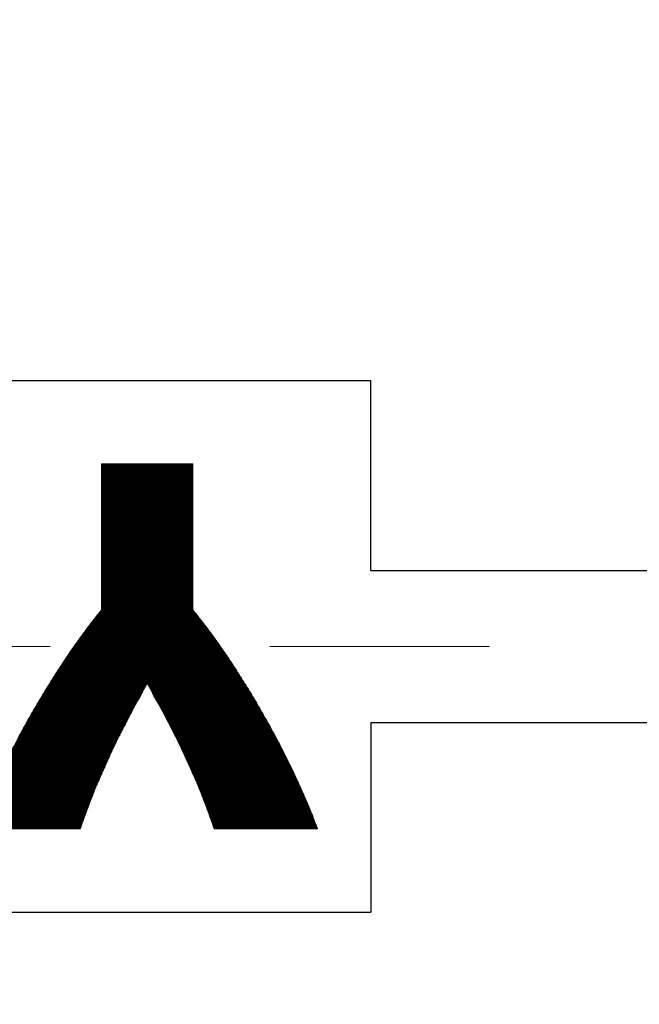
# Model space of a CAD drawing. Header units: millimetres. Extents: x 0 to 1076, y 0 to 742.
# Tile 76 of 134: x 162 to 170, y 483 to 496. Entities that reach past the tile are written whole.
import ezdxf

# ---------------------------------------------------------------- set-up
doc = ezdxf.new("R2010")
doc.units = ezdxf.units.MM
doc.header["$LTSCALE"] = 0.454724
doc.linetypes.add('CENTER', pattern=[50.8, 31.75, -6.35, 6.35, -6.35])
doc.layers.add('NoLayerName_001', color=7, linetype='Continuous')
doc.layers.add('NoLayerName_002', color=7, linetype='Continuous')

# ---------------------------------------------------------------- blocks, each defined once
blk = doc.blocks.new('JZB_0007')
at = {"layer": 'NoLayerName_002', "color": 7, "linetype": 'Continuous', "lineweight": 25}
for p, q in [((30.356, 4.841), (29.16, 3.645)), ((30.347, 4.841), (29.16, 3.654)), ((30.338, 4.841), (29.16, 3.663)), ((30.329, 4.841), (29.16, 3.672)), ((30.32, 4.841), (29.16, 3.681)), ((30.311, 4.841), (29.16, 3.69)), ((30.302, 4.841), (29.16, 3.699)), ((30.293, 4.841), (29.16, 3.708)), ((30.284, 4.841), (29.16, 3.716)), ((30.276, 4.841), (29.16, 3.725)), ((30.267, 4.841), (29.16, 3.734)), ((30.258, 4.841), (29.16, 3.743)), ((30.249, 4.841), (29.16, 3.752)), ((30.24, 4.841), (29.16, 3.761)), ((30.231, 4.841), (29.16, 3.77)), ((30.222, 4.841), (29.16, 3.779)), ((30.213, 4.841), (29.16, 3.788)), ((30.204, 4.841), (29.16, 3.797)), ((30.195, 4.841), (29.16, 3.806)), ((30.186, 4.841), (29.16, 3.814)), ((30.178, 4.841), (29.16, 3.823)), ((30.169, 4.841), (29.16, 3.832)), ((30.16, 4.841), (29.16, 3.841)), ((30.151, 4.841), (29.16, 3.85)), ((30.142, 4.841), (29.16, 3.859)), ((30.133, 4.841), (29.16, 3.868)), ((30.124, 4.841), (29.16, 3.877)), ((30.115, 4.841), (29.16, 3.886)), ((30.106, 4.841), (29.16, 3.895)), ((30.097, 4.841), (29.16, 3.904)), ((30.089, 4.841), (29.16, 3.912)), ((30.08, 4.841), (29.16, 3.921)), ((30.071, 4.841), (29.16, 3.93)), ((30.062, 4.841), (29.16, 3.939)), ((30.053, 4.841), (29.16, 3.948)), ((30.044, 4.841), (29.16, 3.957)), ((30.035, 4.841), (29.16, 3.966)), ((30.026, 4.841), (29.16, 3.975)), ((30.017, 4.841), (29.16, 3.984)), ((30.008, 4.841), (29.16, 3.993)), ((29.999, 4.841), (29.16, 4.002)), ((29.991, 4.841), (29.16, 4.01)), ((29.982, 4.841), (29.16, 4.019)), ((29.973, 4.841), (29.16, 4.028)), ((29.964, 4.841), (29.16, 4.037)), ((29.955, 4.841), (29.16, 4.046)), ((29.946, 4.841), (29.16, 4.055)), ((29.937, 4.841), (29.16, 4.064)), ((29.928, 4.841), (29.16, 4.073)), ((29.919, 4.841), (29.16, 4.082)), ((29.91, 4.841), (29.16, 4.091)), ((29.901, 4.841), (29.16, 4.1)), ((29.893, 4.841), (29.16, 4.108)), ((29.884, 4.841), (29.16, 4.117)), ((29.875, 4.841), (29.16, 4.126)), ((29.866, 4.841), (29.16, 4.135)), ((29.857, 4.841), (29.16, 4.144)), ((29.848, 4.841), (29.16, 4.153)), ((29.839, 4.841), (29.16, 4.162)), ((29.83, 4.841), (29.16, 4.171)), ((29.821, 4.841), (29.16, 4.18)), ((29.812, 4.841), (29.16, 4.189)), ((29.803, 4.841), (29.16, 4.197)), ((29.795, 4.841), (29.16, 4.206)), ((29.786, 4.841), (29.16, 4.215)), ((29.777, 4.841), (29.16, 4.224)), ((29.768, 4.841), (29.16, 4.233)), ((29.759, 4.841), (29.16, 4.242)), ((29.75, 4.841), (29.16, 4.251)), ((29.741, 4.841), (29.16, 4.26)), ((29.732, 4.841), (29.16, 4.269)), ((29.723, 4.841), (29.16, 4.278)), ((29.714, 4.841), (29.16, 4.287)), ((29.705, 4.841), (29.16, 4.295)), ((29.697, 4.841), (29.16, 4.304)), ((29.688, 4.841), (29.16, 4.313)), ((29.679, 4.841), (29.16, 4.322)), ((29.67, 4.841), (29.16, 4.331)), ((29.661, 4.841), (29.16, 4.34)), ((29.652, 4.841), (29.16, 4.349)), ((29.643, 4.841), (29.16, 4.358)), ((29.634, 4.841), (29.16, 4.367)), ((29.625, 4.841), (29.16, 4.376)), ((29.616, 4.841), (29.16, 4.385)), ((29.607, 4.841), (29.16, 4.393)), ((29.599, 4.841), (29.16, 4.402)), ((29.59, 4.841), (29.16, 4.411)), ((29.581, 4.841), (29.16, 4.42)), ((29.572, 4.841), (29.16, 4.429)), ((29.563, 4.841), (29.16, 4.438)), ((29.554, 4.841), (29.16, 4.447)), ((29.545, 4.841), (29.16, 4.456)), ((29.536, 4.841), (29.16, 4.465)), ((29.527, 4.841), (29.16, 4.474)), ((29.518, 4.841), (29.16, 4.483)), ((29.509, 4.841), (29.16, 4.491)), ((29.501, 4.841), (29.16, 4.5)), ((29.492, 4.841), (29.16, 4.509)), ((29.483, 4.841), (29.16, 4.518)), ((29.474, 4.841), (29.16, 4.527)), ((29.465, 4.841), (29.16, 4.536)), ((29.456, 4.841), (29.16, 4.545)), ((29.447, 4.841), (29.16, 4.554)), ((29.438, 4.841), (29.16, 4.563)), ((29.429, 4.841), (29.16, 4.572)), ((29.42, 4.841), (29.16, 4.581)), ((29.411, 4.841), (29.16, 4.589)), ((29.403, 4.841), (29.16, 4.598)), ((29.394, 4.841), (29.16, 4.607)), ((29.385, 4.841), (29.16, 4.616)), ((29.376, 4.841), (29.16, 4.625)), ((29.367, 4.841), (29.16, 4.634)), ((29.358, 4.841), (29.16, 4.643)), ((29.349, 4.841), (29.16, 4.652)), ((29.34, 4.841), (29.16, 4.661)), ((29.331, 4.841), (29.16, 4.67)), ((29.322, 4.841), (29.16, 4.679)), ((29.313, 4.841), (29.16, 4.687)), ((29.305, 4.841), (29.16, 4.696)), ((29.296, 4.841), (29.16, 4.705)), ((29.287, 4.841), (29.16, 4.714)), ((29.278, 4.841), (29.16, 4.723)), ((29.269, 4.841), (29.16, 4.732)), ((29.26, 4.841), (29.16, 4.741)), ((29.251, 4.841), (29.16, 4.75)), ((29.242, 4.841), (29.16, 4.759)), ((29.233, 4.841), (29.16, 4.768)), ((29.224, 4.841), (29.16, 4.777)), ((29.215, 4.841), (29.16, 4.785)), ((29.207, 4.841), (29.16, 4.794)), ((29.198, 4.841), (29.16, 4.803)), ((29.189, 4.841), (29.16, 4.812)), ((29.18, 4.841), (29.16, 4.821)), ((29.171, 4.841), (29.16, 4.83)), ((29.162, 4.841), (29.16, 4.839)), ((30.36, 4.836), (29.16, 3.636)), ((30.36, 4.827), (29.16, 3.627)), ((30.36, 4.818), (29.16, 3.618)), ((30.36, 4.809), (29.16, 3.61)), ((30.36, 4.801), (29.16, 3.601)), ((30.36, 4.792), (29.16, 3.592)), ((30.36, 4.783), (29.16, 3.583)), ((30.36, 4.774), (29.16, 3.574)), ((30.36, 4.765), (29.16, 3.565)), ((30.36, 4.756), (29.16, 3.556)), ((30.36, 4.747), (29.16, 3.547)), ((30.36, 4.738), (29.16, 3.538)), ((30.36, 4.729), (29.16, 3.529)), ((30.36, 4.72), (29.16, 3.52)), ((30.36, 4.711), (29.16, 3.512)), ((30.36, 4.703), (29.16, 3.503)), ((30.36, 4.694), (29.16, 3.494)), ((30.36, 4.685), (29.16, 3.485)), ((30.36, 4.676), (29.16, 3.476)), ((30.36, 4.667), (29.16, 3.467)), ((30.36, 4.658), (29.16, 3.458)), ((30.36, 4.649), (29.16, 3.449)), ((30.36, 4.64), (29.16, 3.44)), ((30.36, 4.631), (29.16, 3.431)), ((30.36, 4.622), (29.16, 3.422)), ((30.36, 4.613), (29.16, 3.414)), ((30.36, 4.605), (29.16, 3.405)), ((30.36, 4.596), (29.16, 3.396)), ((30.36, 4.587), (29.16, 3.387)), ((30.36, 4.578), (29.16, 3.378)), ((30.36, 4.569), (29.16, 3.369)), ((30.36, 4.56), (29.16, 3.36)), ((30.36, 4.551), (29.16, 3.351)), ((30.36, 4.542), (29.16, 3.342)), ((30.36, 4.533), (29.16, 3.333)), ((30.36, 4.524), (29.16, 3.324)), ((30.36, 4.515), (29.16, 3.316)), ((30.36, 4.507), (29.16, 3.307)), ((30.36, 4.498), (29.16, 3.298)), ((30.36, 4.489), (29.16, 3.289)), ((30.36, 4.48), (29.16, 3.28)), ((30.36, 4.471), (29.16, 3.271)), ((30.36, 4.462), (29.16, 3.262)), ((30.36, 4.453), (29.16, 3.253)), ((30.36, 4.444), (29.16, 3.244)), ((30.36, 4.435), (29.16, 3.235)), ((30.36, 4.426), (29.16, 3.226)), ((30.36, 4.417), (29.16, 3.218)), ((30.36, 4.409), (29.16, 3.209)), ((30.36, 4.4), (29.16, 3.2)), ((30.36, 4.391), (29.16, 3.191)), ((30.36, 4.382), (29.16, 3.182)), ((30.36, 4.373), (29.16, 3.173)), ((30.36, 4.364), (29.16, 3.164)), ((30.36, 4.355), (29.16, 3.155)), ((30.36, 4.346), (29.16, 3.146)), ((30.36, 4.337), (29.16, 3.137)), ((30.36, 4.328), (29.16, 3.128)), ((30.36, 4.319), (29.16, 3.12)), ((30.36, 4.311), (29.16, 3.111)), ((30.36, 4.302), (29.16, 3.102)), ((30.36, 4.293), (29.16, 3.093)), ((30.36, 4.284), (29.16, 3.084)), ((30.36, 4.275), (29.16, 3.075)), ((30.36, 4.266), (29.16, 3.066)), ((30.36, 4.257), (29.16, 3.057)), ((30.36, 4.248), (29.16, 3.048)), ((30.36, 4.239), (29.16, 3.039)), ((30.36, 4.23), (29.16, 3.03)), ((30.36, 4.221), (29.16, 3.022)), ((30.36, 4.213), (29.16, 3.013)), ((30.36, 4.204), (29.16, 3.004)), ((30.36, 4.195), (29.16, 2.995)), ((30.36, 4.186), (29.16, 2.986)), ((30.36, 4.177), (29.16, 2.977)), ((30.36, 4.168), (29.16, 2.968)), ((30.36, 4.159), (29.16, 2.959)), ((30.36, 4.15), (29.16, 2.95)), ((30.36, 4.025), (28.855, 2.521)), ((30.36, 4.034), (28.879, 2.554)), ((30.36, 4.043), (28.904, 2.587)), ((30.36, 4.052), (28.929, 2.621)), ((30.36, 4.061), (28.953, 2.655)), ((30.36, 4.07), (28.978, 2.688)), ((30.36, 4.079), (29.007, 2.726)), ((30.36, 4.088), (29.038, 2.766)), ((30.36, 4.097), (29.069, 2.806)), ((30.36, 4.106), (29.1, 2.845)), ((30.36, 4.115), (29.135, 2.89)), ((30.36, 4.141), (29.16, 2.941)), ((30.36, 4.132), (29.16, 2.932)), ((30.36, 4.123), (29.16, 2.924)), ((30.36, 3.892), (28.577, 2.109)), ((30.36, 3.901), (28.592, 2.133)), ((30.36, 3.91), (28.607, 2.157)), ((30.36, 3.919), (28.625, 2.184)), ((30.36, 3.927), (28.643, 2.21)), ((30.36, 3.936), (28.66, 2.237)), ((30.36, 3.945), (28.678, 2.264)), ((30.36, 3.954), (28.696, 2.29)), ((30.36, 3.963), (28.714, 2.317)), ((30.36, 3.972), (28.732, 2.344)), ((30.36, 3.981), (28.752, 2.373)), ((30.36, 3.99), (28.773, 2.403)), ((30.36, 3.999), (28.794, 2.432)), ((30.36, 4.008), (28.814, 2.462)), ((30.36, 4.017), (28.835, 2.492)), ((30.36, 3.758), (28.356, 1.754)), ((30.36, 3.767), (28.371, 1.778)), ((30.36, 3.776), (28.385, 1.802)), ((30.36, 3.785), (28.4, 1.825)), ((30.36, 3.794), (28.415, 1.849)), ((30.36, 3.803), (28.43, 1.873)), ((30.36, 3.812), (28.444, 1.896)), ((30.36, 3.821), (28.459, 1.92)), ((30.36, 3.829), (28.474, 1.943)), ((30.36, 3.838), (28.489, 1.967)), ((30.36, 3.847), (28.503, 1.991)), ((30.36, 3.856), (28.518, 2.014)), ((30.36, 3.865), (28.533, 2.038)), ((30.36, 3.874), (28.547, 2.062)), ((30.36, 3.883), (28.562, 2.085)), ((30.36, 3.634), (28.189, 1.463)), ((30.36, 3.642), (28.201, 1.484)), ((30.36, 3.651), (28.213, 1.505)), ((30.36, 3.66), (28.225, 1.525)), ((30.36, 3.669), (28.237, 1.546)), ((30.36, 3.678), (28.248, 1.567)), ((30.36, 3.687), (28.26, 1.587)), ((30.36, 3.696), (28.272, 1.608)), ((30.36, 3.705), (28.284, 1.629)), ((30.36, 3.714), (28.295, 1.649)), ((30.36, 3.723), (28.307, 1.67)), ((30.36, 3.732), (28.319, 1.691)), ((30.36, 3.74), (28.331, 1.711)), ((30.36, 3.749), (28.343, 1.732)), ((30.36, 3.5), (28.03, 1.17)), ((30.36, 3.509), (28.04, 1.189)), ((30.36, 3.518), (28.049, 1.207)), ((30.36, 3.527), (28.059, 1.225)), ((30.36, 3.536), (28.068, 1.244)), ((30.36, 3.544), (28.078, 1.262)), ((30.36, 3.553), (28.087, 1.281)), ((30.36, 3.562), (28.097, 1.299)), ((30.36, 3.571), (28.107, 1.318)), ((30.36, 3.58), (28.119, 1.339)), ((30.36, 3.589), (28.131, 1.36)), ((30.36, 3.598), (28.142, 1.38)), ((30.36, 3.607), (28.154, 1.401)), ((30.36, 3.616), (28.166, 1.422)), ((30.36, 3.625), (28.178, 1.442)), ((30.36, 3.375), (27.897, 0.913)), ((30.36, 3.384), (27.907, 0.931)), ((30.36, 3.393), (27.916, 0.95)), ((30.36, 3.402), (27.926, 0.968)), ((30.36, 3.411), (27.935, 0.986)), ((30.36, 3.42), (27.945, 1.005)), ((30.36, 3.429), (27.954, 1.023)), ((30.36, 3.438), (27.964, 1.041)), ((30.36, 3.446), (27.973, 1.06)), ((30.36, 3.455), (27.983, 1.078)), ((30.36, 3.464), (27.992, 1.097)), ((30.36, 3.473), (28.002, 1.115)), ((30.36, 3.482), (28.011, 1.133)), ((30.36, 3.491), (28.021, 1.152)), ((30.36, 3.242), (27.78, 0.661)), ((30.36, 3.25), (27.787, 0.678)), ((30.36, 3.259), (27.795, 0.694)), ((30.36, 3.268), (27.802, 0.711)), ((30.36, 3.277), (27.81, 0.727)), ((30.36, 3.286), (27.817, 0.744)), ((30.36, 3.295), (27.825, 0.76)), ((30.36, 3.304), (27.832, 0.776)), ((30.36, 3.313), (27.84, 0.793)), ((30.36, 3.322), (27.847, 0.809)), ((30.36, 3.331), (27.855, 0.826)), ((30.36, 3.34), (27.862, 0.842)), ((30.36, 3.348), (27.87, 0.858)), ((30.36, 3.357), (27.878, 0.876)), ((30.36, 3.366), (27.888, 0.894)), ((30.36, 3.117), (27.675, 0.432)), ((30.36, 3.126), (27.682, 0.448)), ((30.36, 3.135), (27.69, 0.464)), ((30.36, 3.144), (27.697, 0.481)), ((30.36, 3.152), (27.705, 0.497)), ((30.36, 3.161), (27.712, 0.514)), ((30.36, 3.17), (27.72, 0.53)), ((30.36, 3.179), (27.727, 0.547)), ((30.36, 3.188), (27.735, 0.563)), ((30.36, 3.197), (27.742, 0.579)), ((30.36, 3.206), (27.75, 0.596)), ((30.36, 3.215), (27.757, 0.612)), ((30.36, 3.224), (27.765, 0.629)), ((30.36, 3.233), (27.772, 0.645)), ((30.36, 2.983), (27.582, 0.205)), ((30.36, 2.992), (27.588, 0.22)), ((30.36, 3.001), (27.594, 0.235)), ((30.36, 3.01), (27.6, 0.25)), ((30.36, 3.019), (27.606, 0.265)), ((30.36, 3.028), (27.613, 0.28)), ((30.36, 3.037), (27.619, 0.295)), ((30.36, 3.046), (27.625, 0.311)), ((30.36, 3.054), (27.631, 0.326)), ((30.36, 3.063), (27.637, 0.341)), ((30.36, 3.072), (27.643, 0.356)), ((30.36, 3.081), (27.649, 0.371)), ((30.36, 3.09), (27.656, 0.386)), ((30.36, 3.099), (27.662, 0.401)), ((30.36, 3.108), (27.668, 0.416)), ((30.376, 2.901), (27.523, 0.048)), ((30.38, 2.896), (27.524, 0.04)), ((30.372, 2.906), (27.528, 0.062)), ((30.368, 2.911), (27.533, 0.076)), ((30.384, 2.891), (27.533, 0.04)), ((30.364, 2.916), (27.538, 0.09)), ((30.388, 2.886), (27.541, 0.04)), ((30.36, 2.921), (27.543, 0.104)), ((30.36, 2.93), (27.549, 0.119)), ((30.392, 2.881), (27.55, 0.04)), ((30.36, 2.939), (27.554, 0.133)), ((30.396, 2.876), (27.559, 0.04)), ((30.36, 2.948), (27.56, 0.148)), ((30.36, 2.956), (27.565, 0.162)), ((30.4, 2.871), (27.568, 0.04)), ((30.36, 2.965), (27.571, 0.176)), ((30.36, 2.974), (27.576, 0.191)), ((30.403, 2.867), (27.577, 0.04)), ((30.407, 2.862), (27.586, 0.04)), ((30.411, 2.857), (27.595, 0.04)), ((30.415, 2.852), (27.604, 0.04)), ((30.419, 2.847), (27.613, 0.04)), ((30.423, 2.842), (27.622, 0.04)), ((30.427, 2.837), (27.631, 0.04)), ((30.431, 2.832), (27.639, 0.04)), ((30.435, 2.827), (27.648, 0.04)), ((30.439, 2.822), (27.657, 0.04)), ((30.443, 2.817), (27.666, 0.04)), ((30.447, 2.812), (27.675, 0.04)), ((30.451, 2.807), (27.684, 0.04)), ((30.455, 2.802), (27.693, 0.04)), ((30.459, 2.797), (27.702, 0.04)), ((30.463, 2.792), (27.711, 0.04)), ((30.466, 2.787), (27.72, 0.04)), ((30.47, 2.782), (27.729, 0.04)), ((30.474, 2.777), (27.737, 0.04)), ((30.478, 2.772), (27.746, 0.04)), ((30.482, 2.767), (27.755, 0.04)), ((30.486, 2.762), (27.764, 0.04)), ((30.489, 2.756), (27.773, 0.04)), ((30.493, 2.751), (27.782, 0.04)), ((30.497, 2.746), (27.791, 0.04)), ((30.501, 2.741), (27.8, 0.04)), ((30.505, 2.736), (27.809, 0.04)), ((30.509, 2.731), (27.818, 0.04)), ((30.512, 2.726), (27.827, 0.04)), ((30.516, 2.721), (27.835, 0.04)), ((30.52, 2.716), (27.844, 0.04)), ((30.524, 2.711), (27.853, 0.04)), ((30.528, 2.706), (29.763, 1.941)), ((30.532, 2.701), (29.767, 1.936)), ((30.536, 2.696), (29.77, 1.93)), ((30.539, 2.691), (29.773, 1.924)), ((30.543, 2.685), (29.776, 1.919)), ((30.547, 2.68), (29.78, 1.913)), ((30.551, 2.675), (29.783, 1.907)), ((30.555, 2.67), (29.786, 1.902)), ((30.559, 2.665), (29.789, 1.896)), ((30.562, 2.66), (29.793, 1.89)), ((30.566, 2.655), (29.796, 1.885)), ((30.57, 2.65), (29.799, 1.879)), ((30.574, 2.645), (29.802, 1.873)), ((30.578, 2.64), (29.806, 1.868)), ((30.582, 2.635), (29.809, 1.862)), ((30.585, 2.63), (29.812, 1.856)), ((30.589, 2.625), (29.815, 1.851)), ((30.593, 2.619), (29.819, 1.845)), ((30.597, 2.614), (29.822, 1.839)), ((30.6, 2.609), (29.825, 1.834)), ((30.604, 2.604), (29.828, 1.828)), ((30.608, 2.599), (29.831, 1.822)), ((30.612, 2.594), (29.835, 1.816)), ((30.615, 2.588), (29.838, 1.811)), ((30.619, 2.583), (29.841, 1.805)), ((30.623, 2.578), (29.844, 1.799)), ((30.626, 2.573), (29.847, 1.794)), ((30.63, 2.568), (29.851, 1.788)), ((30.634, 2.562), (29.854, 1.782)), ((30.638, 2.557), (29.857, 1.776)), ((30.641, 2.552), (29.86, 1.771)), ((30.645, 2.547), (29.863, 1.765)), ((30.649, 2.542), (29.866, 1.759)), ((30.653, 2.537), (29.87, 1.754)), ((30.656, 2.531), (29.873, 1.748)), ((30.66, 2.526), (29.876, 1.742)), ((30.664, 2.521), (29.879, 1.737)), ((30.667, 2.516), (29.882, 1.731)), ((30.671, 2.511), (29.886, 1.725)), ((30.675, 2.505), (29.889, 1.719)), ((30.679, 2.5), (29.892, 1.714)), ((30.682, 2.495), (29.895, 1.708)), ((30.686, 2.49), (29.898, 1.702)), ((30.69, 2.485), (29.901, 1.696)), ((30.693, 2.479), (29.904, 1.69)), ((30.697, 2.474), (29.907, 1.684)), ((30.701, 2.469), (29.91, 1.678)), ((30.705, 2.464), (29.913, 1.673)), ((30.708, 2.459), (29.916, 1.667)), ((30.712, 2.454), (29.919, 1.661)), ((30.716, 2.448), (29.922, 1.655)), ((30.719, 2.443), (29.926, 1.649)), ((30.723, 2.438), (29.929, 1.643)), ((30.727, 2.432), (29.932, 1.637)), ((30.73, 2.427), (29.935, 1.632)), ((30.734, 2.422), (29.938, 1.626)), ((30.737, 2.416), (29.941, 1.62)), ((30.741, 2.411), (29.944, 1.614)), ((30.744, 2.406), (29.947, 1.608)), ((30.748, 2.4), (29.95, 1.602)), ((30.752, 2.395), (29.953, 1.596)), ((30.755, 2.39), (29.956, 1.59)), ((30.759, 2.384), (29.959, 1.585)), ((30.762, 2.379), (29.962, 1.579)), ((30.766, 2.374), (29.965, 1.573)), ((30.769, 2.368), (29.968, 1.567)), ((30.773, 2.363), (29.971, 1.561)), ((30.777, 2.358), (29.974, 1.555)), ((30.78, 2.352), (29.977, 1.549)), ((30.784, 2.347), (29.98, 1.544)), ((30.787, 2.342), (29.983, 1.538)), ((30.791, 2.336), (29.986, 1.532)), ((30.794, 2.331), (29.989, 1.526)), ((30.798, 2.326), (29.992, 1.52)), ((30.802, 2.32), (29.996, 1.514)), ((30.805, 2.315), (29.999, 1.508)), ((30.809, 2.31), (30.002, 1.503)), ((30.812, 2.304), (30.005, 1.497)), ((30.816, 2.299), (30.008, 1.491)), ((30.819, 2.294), (30.011, 1.485)), ((30.823, 2.288), (30.014, 1.479)), ((30.826, 2.283), (30.017, 1.473)), ((30.83, 2.278), (30.02, 1.467)), ((30.834, 2.272), (30.023, 1.461)), ((30.837, 2.267), (30.026, 1.456)), ((30.841, 2.261), (30.029, 1.45)), ((30.844, 2.256), (30.032, 1.444)), ((30.848, 2.251), (30.035, 1.438)), ((30.851, 2.245), (30.038, 1.432)), ((30.855, 2.24), (30.041, 1.426)), ((30.859, 2.235), (30.044, 1.42)), ((30.862, 2.229), (30.047, 1.415)), ((30.866, 2.224), (30.05, 1.409)), ((30.869, 2.219), (30.053, 1.403)), ((30.873, 2.213), (30.056, 1.397)), ((30.876, 2.208), (30.059, 1.391)), ((30.88, 2.203), (30.062, 1.385)), ((30.884, 2.197), (30.066, 1.379)), ((30.887, 2.192), (30.069, 1.373)), ((30.891, 2.187), (30.072, 1.368)), ((30.894, 2.181), (30.075, 1.362)), ((30.898, 2.176), (30.078, 1.356)), ((30.901, 2.171), (30.081, 1.35)), ((30.905, 2.165), (30.084, 1.344)), ((30.909, 2.16), (30.087, 1.338)), ((30.912, 2.155), (30.09, 1.332)), ((30.916, 2.149), (30.093, 1.327)), ((30.919, 2.144), (30.096, 1.321)), ((30.923, 2.139), (30.099, 1.315)), ((30.926, 2.133), (30.102, 1.309)), ((30.93, 2.128), (30.105, 1.303)), ((30.934, 2.123), (30.108, 1.297)), ((30.937, 2.117), (30.111, 1.291)), ((30.941, 2.112), (30.114, 1.286)), ((30.944, 2.107), (30.117, 1.28)), ((30.948, 2.101), (30.12, 1.274)), ((30.951, 2.096), (30.123, 1.268)), ((30.955, 2.091), (30.126, 1.262)), ((30.959, 2.085), (30.129, 1.256)), ((30.962, 2.08), (30.132, 1.25)), ((30.966, 2.075), (30.136, 1.244)), ((30.969, 2.069), (30.139, 1.239)), ((30.973, 2.064), (30.142, 1.233)), ((30.976, 2.058), (30.145, 1.227)), ((30.98, 2.053), (30.148, 1.221)), ((30.983, 2.047), (30.151, 1.215)), ((30.986, 2.042), (30.154, 1.209)), ((30.99, 2.036), (30.157, 1.203)), ((30.993, 2.031), (30.16, 1.198)), ((30.996, 2.025), (30.163, 1.192)), ((31, 2.02), (30.166, 1.186)), ((31.003, 2.014), (30.169, 1.18)), ((31.007, 2.009), (30.172, 1.174)), ((31.01, 2.003), (30.175, 1.168)), ((31.013, 1.998), (30.177, 1.162)), ((31.017, 1.992), (30.18, 1.155)), ((31.02, 1.987), (30.183, 1.149)), ((31.023, 1.981), (30.186, 1.143)), ((31.027, 1.975), (30.189, 1.137)), ((31.03, 1.97), (30.191, 1.131)), ((31.034, 1.964), (30.194, 1.125)), ((31.037, 1.959), (30.197, 1.119)), ((31.04, 1.953), (30.2, 1.113)), ((31.044, 1.948), (30.202, 1.106)), ((29.747, 1.925), (27.862, 0.04)), ((29.735, 1.904), (27.871, 0.04)), ((29.724, 1.884), (27.88, 0.04)), ((29.713, 1.864), (27.889, 0.04)), ((29.701, 1.844), (27.898, 0.04)), ((29.69, 1.823), (27.907, 0.04)), ((31.047, 1.942), (30.205, 1.1)), ((31.051, 1.937), (30.208, 1.094)), ((31.054, 1.931), (30.211, 1.088)), ((31.057, 1.926), (30.213, 1.082)), ((31.061, 1.92), (30.216, 1.076)), ((31.064, 1.915), (30.219, 1.07)), ((31.067, 1.909), (30.222, 1.063)), ((31.071, 1.904), (30.225, 1.057)), ((31.074, 1.898), (30.227, 1.051)), ((31.078, 1.893), (30.23, 1.045)), ((31.081, 1.887), (30.233, 1.039)), ((31.084, 1.881), (30.236, 1.033)), ((31.088, 1.876), (30.238, 1.027)), ((31.091, 1.87), (30.241, 1.021)), ((31.094, 1.865), (30.244, 1.014)), ((31.098, 1.859), (30.247, 1.008)), ((31.101, 1.854), (30.25, 1.002)), ((31.105, 1.848), (30.252, 0.996)), ((31.108, 1.843), (30.255, 0.99)), ((31.111, 1.837), (30.258, 0.984)), ((31.115, 1.832), (30.261, 0.978)), ((31.118, 1.826), (30.263, 0.971)), ((31.121, 1.821), (30.266, 0.965)), ((31.125, 1.815), (30.269, 0.959)), ((29.679, 1.803), (27.916, 0.04)), ((29.667, 1.783), (27.925, 0.04)), ((29.656, 1.763), (27.933, 0.04)), ((29.645, 1.742), (27.942, 0.04)), ((29.633, 1.722), (27.951, 0.04)), ((29.622, 1.702), (27.96, 0.04)), ((31.128, 1.81), (30.272, 0.953)), ((31.132, 1.804), (30.275, 0.947)), ((31.135, 1.799), (30.277, 0.941)), ((31.138, 1.793), (30.28, 0.935)), ((31.142, 1.787), (30.283, 0.929)), ((31.145, 1.782), (30.286, 0.922)), ((31.149, 1.776), (30.288, 0.916)), ((31.152, 1.771), (30.291, 0.91)), ((31.155, 1.765), (30.294, 0.904)), ((31.159, 1.76), (30.297, 0.898)), ((31.162, 1.754), (30.3, 0.892)), ((31.165, 1.749), (30.302, 0.886)), ((31.169, 1.743), (30.305, 0.879)), ((31.172, 1.738), (30.308, 0.873)), ((31.176, 1.732), (30.311, 0.867)), ((31.179, 1.727), (30.313, 0.861)), ((31.182, 1.721), (30.316, 0.855)), ((31.186, 1.716), (30.319, 0.849)), ((31.189, 1.71), (30.322, 0.843)), ((31.192, 1.705), (30.324, 0.837)), ((31.196, 1.699), (30.327, 0.83)), ((31.199, 1.693), (30.33, 0.824)), ((31.203, 1.688), (30.333, 0.818)), ((29.61, 1.681), (27.969, 0.04)), ((29.599, 1.661), (27.978, 0.04)), ((29.589, 1.642), (27.987, 0.04)), ((29.58, 1.624), (27.996, 0.04)), ((29.57, 1.606), (28.005, 0.04)), ((29.561, 1.588), (28.014, 0.04)), ((29.552, 1.569), (28.023, 0.04)), ((31.206, 1.682), (30.336, 0.812)), ((31.209, 1.677), (30.338, 0.806)), ((31.213, 1.671), (30.341, 0.8)), ((31.216, 1.666), (30.344, 0.794)), ((31.219, 1.66), (30.347, 0.787)), ((31.223, 1.655), (30.349, 0.781)), ((31.226, 1.649), (30.352, 0.775)), ((31.229, 1.644), (30.355, 0.769)), ((31.233, 1.638), (30.358, 0.763)), ((31.236, 1.632), (30.361, 0.757)), ((31.239, 1.626), (30.363, 0.751)), ((31.242, 1.621), (30.366, 0.745)), ((31.245, 1.615), (30.369, 0.738)), ((31.249, 1.609), (30.372, 0.732)), ((31.252, 1.604), (30.374, 0.726)), ((31.255, 1.598), (30.377, 0.72)), ((31.258, 1.592), (30.38, 0.714)), ((31.261, 1.586), (30.383, 0.708)), ((31.265, 1.581), (30.386, 0.702)), ((31.268, 1.575), (30.388, 0.695)), ((31.271, 1.569), (30.391, 0.689)), ((31.274, 1.563), (30.394, 0.683)), ((31.277, 1.558), (30.397, 0.677)), ((29.542, 1.551), (28.031, 0.04)), ((29.533, 1.533), (28.04, 0.04)), ((29.524, 1.515), (28.049, 0.04)), ((29.514, 1.496), (28.058, 0.04)), ((29.505, 1.478), (28.067, 0.04)), ((29.496, 1.46), (28.076, 0.04)), ((29.486, 1.442), (28.085, 0.04)), ((31.28, 1.552), (30.399, 0.671)), ((31.284, 1.546), (30.402, 0.665)), ((31.287, 1.541), (30.405, 0.659)), ((31.29, 1.535), (30.408, 0.653)), ((31.293, 1.529), (30.411, 0.646)), ((31.296, 1.523), (30.413, 0.64)), ((31.3, 1.518), (30.416, 0.634)), ((31.303, 1.512), (30.419, 0.628)), ((31.306, 1.506), (30.421, 0.621)), ((31.309, 1.501), (30.424, 0.615)), ((31.312, 1.495), (30.426, 0.609)), ((31.316, 1.489), (30.429, 0.602)), ((31.319, 1.483), (30.431, 0.596)), ((31.322, 1.478), (30.434, 0.59)), ((31.325, 1.472), (30.436, 0.583)), ((31.328, 1.466), (30.439, 0.577)), ((31.332, 1.461), (30.441, 0.57)), ((31.335, 1.455), (30.444, 0.564)), ((31.338, 1.449), (30.447, 0.558)), ((31.341, 1.443), (30.449, 0.551)), ((31.344, 1.438), (30.452, 0.545)), ((31.347, 1.432), (30.454, 0.539)), ((31.351, 1.426), (30.457, 0.532)), ((29.477, 1.423), (28.094, 0.04)), ((29.468, 1.405), (28.103, 0.04)), ((29.458, 1.387), (28.112, 0.04)), ((29.449, 1.369), (28.121, 0.04)), ((29.44, 1.35), (28.129, 0.04)), ((29.43, 1.332), (28.138, 0.04)), ((29.421, 1.314), (28.147, 0.04)), ((31.354, 1.42), (30.459, 0.526)), ((31.357, 1.415), (30.462, 0.52)), ((31.36, 1.409), (30.464, 0.513)), ((31.363, 1.403), (30.467, 0.507)), ((31.367, 1.398), (30.469, 0.5)), ((31.37, 1.392), (30.472, 0.494)), ((31.373, 1.386), (30.475, 0.488)), ((31.376, 1.38), (30.477, 0.481)), ((31.379, 1.375), (30.48, 0.475)), ((31.383, 1.369), (30.482, 0.469)), ((31.386, 1.363), (30.485, 0.462)), ((31.389, 1.358), (30.487, 0.456)), ((31.392, 1.352), (30.49, 0.45)), ((31.395, 1.346), (30.492, 0.443)), ((31.398, 1.34), (30.495, 0.437)), ((31.402, 1.335), (30.497, 0.43)), ((31.405, 1.329), (30.5, 0.424)), ((31.408, 1.323), (30.502, 0.418)), ((31.411, 1.318), (30.505, 0.411)), ((31.414, 1.312), (30.508, 0.405)), ((31.418, 1.306), (30.51, 0.399)), ((31.421, 1.3), (30.513, 0.392)), ((29.412, 1.296), (28.156, 0.04)), ((29.402, 1.277), (28.165, 0.04)), ((29.393, 1.259), (28.174, 0.04)), ((29.384, 1.241), (28.183, 0.04)), ((29.374, 1.223), (28.192, 0.04)), ((29.365, 1.204), (28.201, 0.04)), ((29.356, 1.186), (28.21, 0.04)), ((29.346, 1.168), (28.219, 0.04)), ((31.424, 1.295), (30.515, 0.386)), ((31.427, 1.289), (30.518, 0.38)), ((31.43, 1.283), (30.52, 0.373)), ((31.434, 1.278), (30.523, 0.367)), ((31.437, 1.272), (30.525, 0.36)), ((31.44, 1.266), (30.528, 0.354)), ((31.443, 1.26), (30.53, 0.347)), ((31.446, 1.255), (30.532, 0.341)), ((31.45, 1.249), (30.535, 0.334)), ((31.453, 1.243), (30.537, 0.328)), ((31.456, 1.237), (30.539, 0.321)), ((31.459, 1.232), (30.542, 0.314)), ((31.462, 1.226), (30.544, 0.308)), ((31.465, 1.22), (30.547, 0.301)), ((31.469, 1.215), (30.549, 0.295)), ((31.472, 1.209), (30.551, 0.288)), ((31.475, 1.203), (30.554, 0.282)), ((31.478, 1.197), (30.556, 0.275)), ((31.481, 1.191), (30.558, 0.269)), ((31.484, 1.185), (30.561, 0.262)), ((31.487, 1.179), (30.563, 0.256)), ((31.49, 1.173), (30.565, 0.249)), ((31.493, 1.167), (30.568, 0.243)), ((29.337, 1.15), (28.227, 0.04)), ((29.328, 1.132), (28.236, 0.04)), ((29.319, 1.114), (28.245, 0.04)), ((29.312, 1.098), (28.254, 0.04)), ((29.305, 1.082), (28.263, 0.04)), ((29.297, 1.066), (28.272, 0.04)), ((29.29, 1.05), (28.281, 0.04)), ((31.496, 1.161), (30.57, 0.236)), ((31.499, 1.155), (30.573, 0.229)), ((31.502, 1.15), (30.575, 0.223)), ((31.505, 1.144), (30.577, 0.216)), ((31.508, 1.138), (30.58, 0.21)), ((31.511, 1.132), (30.582, 0.203)), ((31.514, 1.126), (30.584, 0.197)), ((31.516, 1.12), (30.587, 0.19)), ((31.519, 1.114), (30.589, 0.184)), ((31.522, 1.108), (30.592, 0.177)), ((31.525, 1.102), (30.594, 0.171)), ((31.528, 1.096), (30.596, 0.164)), ((31.531, 1.09), (30.599, 0.158)), ((31.534, 1.084), (30.601, 0.151)), ((31.537, 1.078), (30.603, 0.144)), ((31.54, 1.072), (30.606, 0.138)), ((31.543, 1.067), (30.608, 0.131)), ((31.546, 1.061), (30.61, 0.125)), ((31.549, 1.055), (30.613, 0.118)), ((31.552, 1.049), (30.615, 0.112)), ((31.555, 1.043), (30.618, 0.105)), ((31.558, 1.037), (30.62, 0.099)), ((29.283, 1.034), (28.29, 0.04)), ((29.276, 1.017), (28.299, 0.04)), ((29.269, 1.001), (28.308, 0.04)), ((29.262, 0.985), (28.317, 0.04)), ((29.255, 0.969), (28.325, 0.04)), ((29.247, 0.953), (28.334, 0.04)), ((29.24, 0.937), (28.343, 0.04)), ((29.233, 0.921), (28.352, 0.04)), ((31.561, 1.031), (30.622, 0.092)), ((31.564, 1.025), (30.624, 0.085)), ((31.567, 1.019), (30.627, 0.079)), ((31.57, 1.013), (30.629, 0.072)), ((31.573, 1.007), (30.631, 0.065)), ((31.576, 1.001), (30.633, 0.059)), ((31.579, 0.995), (30.636, 0.052)), ((31.582, 0.99), (30.638, 0.045)), ((31.585, 0.984), (30.642, 0.04)), ((31.588, 0.978), (30.651, 0.04)), ((31.591, 0.972), (30.659, 0.04)), ((31.594, 0.966), (30.668, 0.04)), ((31.597, 0.96), (30.677, 0.04)), ((31.6, 0.954), (30.686, 0.04)), ((31.603, 0.948), (30.695, 0.04)), ((31.606, 0.942), (30.704, 0.04)), ((31.609, 0.936), (30.713, 0.04)), ((31.612, 0.93), (30.722, 0.04)), ((31.615, 0.924), (30.731, 0.04)), ((31.618, 0.918), (30.74, 0.04)), ((31.621, 0.912), (30.749, 0.04)), ((29.226, 0.905), (28.361, 0.04)), ((29.219, 0.889), (28.37, 0.04)), ((29.212, 0.873), (28.379, 0.04)), ((29.205, 0.857), (28.388, 0.04)), ((29.197, 0.841), (28.397, 0.04)), ((29.19, 0.825), (28.406, 0.04)), ((29.183, 0.809), (28.414, 0.04)), ((29.176, 0.793), (28.423, 0.04)), ((31.624, 0.907), (30.757, 0.04)), ((31.627, 0.901), (30.766, 0.04)), ((31.63, 0.895), (30.775, 0.04)), ((31.633, 0.889), (30.784, 0.04)), ((31.636, 0.883), (30.793, 0.04)), ((31.639, 0.877), (30.802, 0.04)), ((31.642, 0.871), (30.811, 0.04)), ((31.645, 0.865), (30.82, 0.04)), ((31.648, 0.859), (30.829, 0.04)), ((31.651, 0.853), (30.838, 0.04)), ((31.654, 0.847), (30.846, 0.04)), ((31.657, 0.841), (30.855, 0.04)), ((31.66, 0.835), (30.864, 0.04)), ((31.663, 0.83), (30.873, 0.04)), ((31.666, 0.824), (30.882, 0.04)), ((31.669, 0.818), (30.891, 0.04)), ((31.672, 0.812), (30.9, 0.04)), ((31.675, 0.806), (30.909, 0.04)), ((31.678, 0.8), (30.918, 0.04)), ((31.681, 0.794), (30.927, 0.04)), ((31.683, 0.788), (30.936, 0.04)), ((31.686, 0.782), (30.944, 0.04)), ((29.169, 0.777), (28.432, 0.04)), ((29.162, 0.761), (28.441, 0.04)), ((29.155, 0.745), (28.45, 0.04)), ((29.147, 0.729), (28.459, 0.04)), ((29.14, 0.713), (28.468, 0.04)), ((29.133, 0.696), (28.477, 0.04)), ((29.126, 0.68), (28.486, 0.04)), ((29.119, 0.664), (28.495, 0.04)), ((29.112, 0.648), (28.504, 0.04)), ((31.689, 0.776), (30.953, 0.04)), ((31.692, 0.77), (30.962, 0.04)), ((31.695, 0.764), (30.971, 0.04)), ((31.698, 0.758), (30.98, 0.04)), ((31.701, 0.752), (30.989, 0.04)), ((31.704, 0.746), (30.998, 0.04)), ((31.706, 0.74), (31.007, 0.04)), ((31.709, 0.733), (31.016, 0.04)), ((31.712, 0.727), (31.025, 0.04)), ((31.714, 0.721), (31.034, 0.04)), ((31.717, 0.715), (31.042, 0.04)), ((31.72, 0.709), (31.051, 0.04)), ((31.723, 0.702), (31.06, 0.04)), ((31.725, 0.696), (31.069, 0.04)), ((31.728, 0.69), (31.078, 0.04)), ((31.731, 0.684), (31.087, 0.04)), ((31.734, 0.678), (31.096, 0.04)), ((31.736, 0.672), (31.105, 0.04)), ((31.739, 0.665), (31.114, 0.04)), ((31.742, 0.659), (31.123, 0.04)), ((31.745, 0.653), (31.132, 0.04)), ((29.105, 0.632), (28.512, 0.04)), ((29.097, 0.616), (28.521, 0.04)), ((29.09, 0.6), (28.53, 0.04)), ((29.083, 0.584), (28.539, 0.04)), ((29.077, 0.569), (28.548, 0.04)), ((29.071, 0.554), (28.557, 0.04)), ((29.065, 0.539), (28.566, 0.04)), ((29.06, 0.525), (28.575, 0.04)), ((31.747, 0.647), (31.14, 0.04)), ((31.75, 0.641), (31.149, 0.04)), ((31.753, 0.635), (31.158, 0.04)), ((31.756, 0.628), (31.167, 0.04)), ((31.758, 0.622), (31.176, 0.04)), ((31.761, 0.616), (31.185, 0.04)), ((31.764, 0.61), (31.194, 0.04)), ((31.766, 0.604), (31.203, 0.04)), ((31.769, 0.598), (31.212, 0.04)), ((31.772, 0.591), (31.221, 0.04)), ((31.775, 0.585), (31.23, 0.04)), ((31.777, 0.579), (31.238, 0.04)), ((31.78, 0.573), (31.247, 0.04)), ((31.783, 0.567), (31.256, 0.04)), ((31.786, 0.561), (31.265, 0.04)), ((31.788, 0.554), (31.274, 0.04)), ((31.791, 0.548), (31.283, 0.04)), ((31.794, 0.542), (31.292, 0.04)), ((31.797, 0.536), (31.301, 0.04)), ((31.799, 0.53), (31.31, 0.04)), ((31.802, 0.524), (31.319, 0.04)), ((29.054, 0.51), (28.584, 0.04)), ((29.048, 0.496), (28.593, 0.04)), ((29.042, 0.481), (28.602, 0.04)), ((29.037, 0.466), (28.61, 0.04)), ((29.031, 0.452), (28.619, 0.04)), ((29.025, 0.437), (28.628, 0.04)), ((29.019, 0.422), (28.637, 0.04)), ((29.014, 0.408), (28.646, 0.04)), ((29.008, 0.393), (28.655, 0.04)), ((31.805, 0.517), (31.328, 0.04)), ((31.808, 0.511), (31.336, 0.04)), ((31.81, 0.505), (31.345, 0.04)), ((31.813, 0.499), (31.354, 0.04)), ((31.816, 0.493), (31.363, 0.04)), ((31.818, 0.486), (31.372, 0.04)), ((31.821, 0.48), (31.381, 0.04)), ((31.824, 0.474), (31.39, 0.04)), ((31.827, 0.468), (31.399, 0.04)), ((31.829, 0.462), (31.408, 0.04)), ((31.832, 0.456), (31.417, 0.04)), ((31.835, 0.449), (31.426, 0.04)), ((31.838, 0.443), (31.434, 0.04)), ((31.84, 0.437), (31.443, 0.04)), ((31.843, 0.431), (31.452, 0.04)), ((31.846, 0.425), (31.461, 0.04)), ((31.849, 0.419), (31.47, 0.04)), ((31.851, 0.412), (31.479, 0.04)), ((31.854, 0.406), (31.488, 0.04)), ((31.857, 0.4), (31.497, 0.04)), ((31.86, 0.394), (31.506, 0.04)), ((29.002, 0.378), (28.664, 0.04)), ((28.996, 0.364), (28.673, 0.04)), ((28.991, 0.349), (28.682, 0.04)), ((28.985, 0.334), (28.691, 0.04)), ((28.979, 0.32), (28.7, 0.04)), ((28.974, 0.305), (28.708, 0.04)), ((28.969, 0.291), (28.717, 0.04)), ((28.964, 0.278), (28.726, 0.04)), ((28.959, 0.264), (28.735, 0.04)), ((31.862, 0.388), (31.515, 0.04)), ((31.865, 0.382), (31.524, 0.04)), ((31.868, 0.375), (31.532, 0.04)), ((31.87, 0.369), (31.541, 0.04)), ((31.873, 0.363), (31.55, 0.04)), ((31.876, 0.357), (31.559, 0.04)), ((31.879, 0.351), (31.568, 0.04)), ((31.881, 0.345), (31.577, 0.04)), ((31.884, 0.338), (31.586, 0.04)), ((31.887, 0.332), (31.595, 0.04)), ((31.89, 0.326), (31.604, 0.04)), ((31.892, 0.32), (31.613, 0.04)), ((31.895, 0.313), (31.622, 0.04)), ((31.897, 0.307), (31.63, 0.04)), ((31.9, 0.3), (31.639, 0.04)), ((31.902, 0.294), (31.648, 0.04)), ((31.905, 0.288), (31.657, 0.04)), ((31.907, 0.281), (31.666, 0.04)), ((31.91, 0.275), (31.675, 0.04)), ((31.912, 0.268), (31.684, 0.04)), ((31.915, 0.262), (31.693, 0.04)), ((28.954, 0.25), (28.744, 0.04)), ((28.949, 0.236), (28.753, 0.04)), ((28.944, 0.223), (28.762, 0.04)), ((28.94, 0.209), (28.771, 0.04)), ((28.935, 0.195), (28.78, 0.04)), ((28.93, 0.181), (28.789, 0.04)), ((28.925, 0.167), (28.798, 0.04)), ((28.92, 0.154), (28.806, 0.04)), ((28.915, 0.14), (28.815, 0.04)), ((31.917, 0.256), (31.702, 0.04)), ((31.92, 0.249), (31.711, 0.04)), ((31.922, 0.243), (31.72, 0.04)), ((31.925, 0.236), (31.728, 0.04)), ((31.927, 0.23), (31.737, 0.04)), ((31.93, 0.224), (31.746, 0.04)), ((31.932, 0.217), (31.755, 0.04)), ((31.935, 0.211), (31.764, 0.04)), ((31.937, 0.204), (31.773, 0.04)), ((31.94, 0.198), (31.782, 0.04)), ((31.942, 0.192), (31.791, 0.04)), ((31.945, 0.185), (31.8, 0.04)), ((31.947, 0.179), (31.809, 0.04)), ((31.95, 0.172), (31.818, 0.04)), ((31.952, 0.166), (31.826, 0.04)), ((31.955, 0.16), (31.835, 0.04)), ((31.957, 0.153), (31.844, 0.04)), ((31.96, 0.147), (31.853, 0.04)), ((31.962, 0.14), (31.862, 0.04)), ((31.965, 0.134), (31.871, 0.04)), ((28.91, 0.126), (28.824, 0.04)), ((28.905, 0.112), (28.833, 0.04)), ((28.901, 0.099), (28.842, 0.04)), ((28.896, 0.085), (28.851, 0.04)), ((28.891, 0.071), (28.86, 0.04)), ((28.886, 0.057), (28.869, 0.04)), ((28.881, 0.044), (28.878, 0.04)), ((31.967, 0.128), (31.88, 0.04)), ((31.97, 0.121), (31.889, 0.04)), ((31.972, 0.115), (31.898, 0.04)), ((31.975, 0.108), (31.907, 0.04)), ((31.977, 0.102), (31.916, 0.04)), ((31.98, 0.095), (31.924, 0.04)), ((31.982, 0.089), (31.933, 0.04)), ((31.984, 0.082), (31.942, 0.04)), ((31.987, 0.076), (31.951, 0.04)), ((31.989, 0.069), (31.96, 0.04)), ((31.992, 0.063), (31.969, 0.04)), ((31.994, 0.056), (31.978, 0.04)), ((31.996, 0.05), (31.987, 0.04)), ((31.999, 0.043), (31.996, 0.04))]:
    blk.add_line(p, q, dxfattribs=at)
at = {"layer": 'NoLayerName_002', "color": 7, "linetype": 'Continuous', "lineweight": 13}
for points in [[(30.36, 4.841), (30.16, 4.841), (29.76, 4.841), (29.36, 4.841), (29.16, 4.841)], [(29.16, 4.841), (29.16, 4.521), (29.16, 3.881), (29.16, 3.24), (29.16, 2.92)], [(30.36, 2.92), (30.36, 3.24), (30.36, 3.881), (30.36, 4.521), (30.36, 4.841)], [(27.52, 0.04), (27.747, 0.04), (28.2, 0.04), (28.653, 0.04), (28.88, 0.04)], [(30.64, 0.04), (30.866, 0.04), (31.32, 0.04), (31.773, 0.04), (32, 0.04)]]:
    blk.add_open_spline(points, degree=3, dxfattribs=at)
for points, knots in [([(29.16, 2.92), (29.122, 2.873), (29.042, 2.775), (28.926, 2.62), (28.807, 2.453), (28.686, 2.277), (28.564, 2.092), (28.443, 1.9), (28.323, 1.701), (28.205, 1.497), (28.091, 1.29), (27.98, 1.081), (27.874, 0.87), (27.775, 0.66), (27.682, 0.451), (27.596, 0.245), (27.545, 0.108), (27.52, 0.04)], [0, 0, 0, 0, 0.18268, 0.377345, 0.582542, 0.796798, 1.018629, 1.246542, 1.479047, 1.714653, 1.951872, 2.189228, 2.425255, 2.658503, 2.887546, 3.110987, 3.327468, 3.327468, 3.327468, 3.327468]), ([(32, 0.04), (31.974, 0.108), (31.924, 0.245), (31.838, 0.451), (31.745, 0.66), (31.645, 0.87), (31.54, 1.081), (31.429, 1.29), (31.314, 1.497), (31.197, 1.701), (31.077, 1.9), (30.956, 2.092), (30.834, 2.277), (30.713, 2.453), (30.594, 2.62), (30.477, 2.775), (30.398, 2.873), (30.36, 2.92)], [0, 0, 0, 0, 0.216482, 0.439924, 0.668969, 0.90222, 1.13825, 1.375609, 1.612832, 1.84844, 2.080947, 2.308862, 2.530691, 2.744944, 2.950136, 3.144793, 3.327461, 3.327461, 3.327461, 3.327461]), ([(28.88, 0.04), (28.894, 0.082), (28.923, 0.167), (28.969, 0.293), (29.017, 0.421), (29.068, 0.548), (29.121, 0.677), (29.177, 0.805), (29.234, 0.933), (29.294, 1.062), (29.355, 1.19), (29.419, 1.318), (29.484, 1.446), (29.551, 1.571), (29.619, 1.703), (29.688, 1.804), (29.76, 2.019), (29.831, 1.804), (29.901, 1.703), (29.969, 1.571), (30.036, 1.446), (30.101, 1.318), (30.164, 1.19), (30.226, 1.062), (30.286, 0.933), (30.343, 0.805), (30.398, 0.677), (30.452, 0.548), (30.502, 0.421), (30.551, 0.293), (30.597, 0.167), (30.625, 0.082), (30.64, 0.04)], [0, 0, 0, 0, 0.133152, 0.26791, 0.404146, 0.541729, 0.680522, 0.820389, 0.96119, 1.102782, 1.245022, 1.387764, 1.530861, 1.674166, 1.817529, 1.9608, 2.103828, 2.246865, 2.390139, 2.533501, 2.676801, 2.819892, 2.962626, 3.104856, 3.246439, 3.387231, 3.527091, 3.665879, 3.803458, 3.939693, 4.074453, 4.20761, 4.20761, 4.20761, 4.20761])]:
    blk.add_open_spline(points, degree=3, knots=knots, dxfattribs=at)

msp = doc.modelspace()

# ---------------------------------------------------------------- linework, layer by layer
at = {"layer": 'NoLayerName_001', "color": 7, "linetype": 'Continuous', "lineweight": 25}
for p, q in [((133.3, 490.999939), (166.7, 490.999939)), ((166.7, 488.5), (166.7, 491)), ((166.7, 488.5), (166.7, 490.999939)), ((166.7, 488.5), (185, 488.5)), ((166.7, 486.5), (166.7, 484)), ((166.7, 486.5), (185, 486.5)), ((166.7, 486.5), (166.7, 484)), ((133.3, 484), (166.7, 484))]:
    msp.add_line(p, q, dxfattribs=at)
at = {"layer": 'NoLayerName_001', "color": 2, "linetype": 'CENTER', "lineweight": 13}
msp.add_line((78.746369, 487.5), (221.019626, 487.5), dxfattribs=at)
at = {"layer": 'NoLayerName_001', "color": 7, "linetype": 'Continuous', "lineweight": 25}
for radius, start, end in [(39.5, 318.3301343, 270.7246075), (38, 319.6850908, 271.4325437)]:
    msp.add_arc((150, 487.499924), radius, start, end, dxfattribs=at)

# ---------------------------------------------------------------- block references
at = {"layer": 'NoLayerName_001'}
msp.add_blockref('JZB_0007', (134.000046, 485.059448), dxfattribs=at)

doc.saveas('drawing.dxf')
